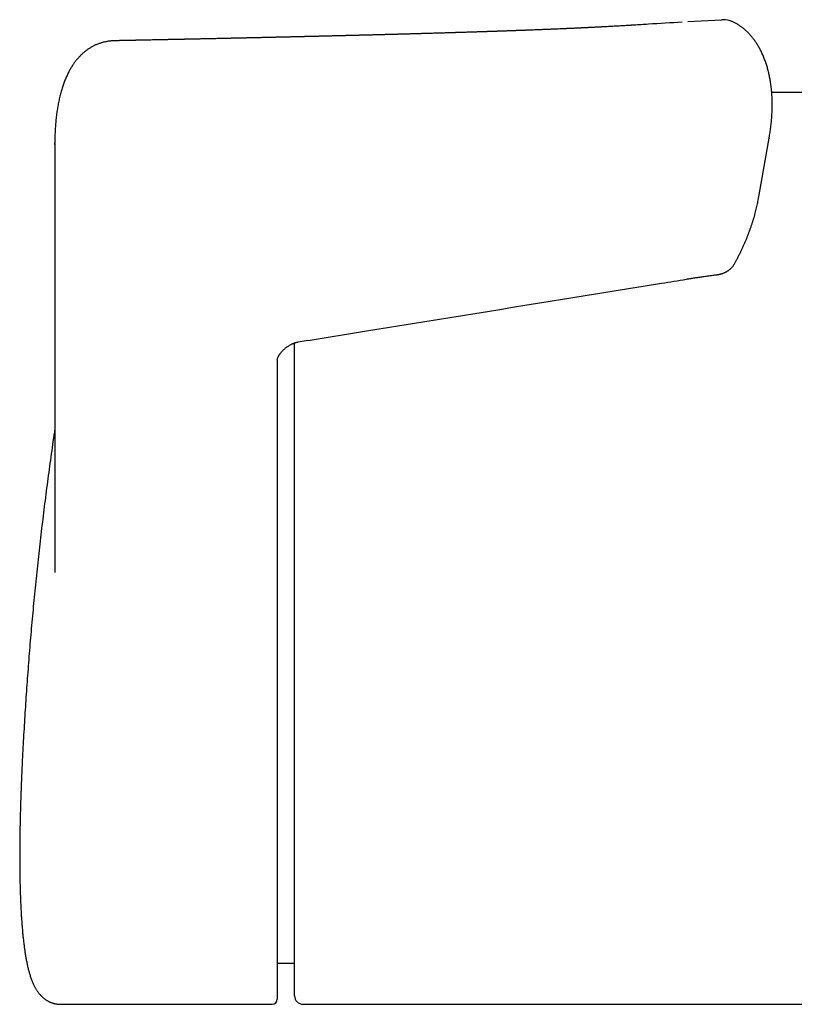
# Model space of a CAD drawing. Header units: millimetres. Extents: x 3 to 696, y 12 to 365.
# Tile 4 of 10: x 127 to 172, y 307 to 365. Entities that reach past the tile are written whole.
import ezdxf

# ---------------------------------------------------------------- set-up
doc = ezdxf.new("R2010")
doc.units = ezdxf.units.MM

msp = doc.modelspace()

# ---------------------------------------------------------------- linework, layer by layer
at = {"color": 7, "linetype": 'Continuous', "lineweight": 30}
for p, q in [((168.214, 364.637), (166.259, 364.533)), ((163.131, 364.347), (163.076, 364.344)), ((132.955, 363.44), (132.933, 363.44)), ((132.956, 363.44), (132.955, 363.44)), ((367.035, 360.429), (171.135, 360.429)), ((170.405, 354.482), (170.981, 357.772)), ((170.98, 357.772), (170.978, 357.761)), ((129.476, 357.408), (129.477, 357.504)), ((129.476, 357.465), (129.476, 332.577)), ((170.369, 354.287), (170.405, 354.482)), ((143.405, 333.929), (143.405, 345.876)), ((142.405, 344.87), (142.405, 344.874)), ((142.405, 344.874), (142.405, 344.166)), ((142.405, 342.8), (142.405, 307.729)), ((143.405, 307.929), (143.405, 333.929)), ((129.476, 332.577), (129.476, 332.53)), ((142.405, 309.815), (143.405, 309.824)), ((129.816, 307.429), (142.105, 307.429)), ((143.905, 307.429), (257.433, 307.429))]:
    msp.add_line(p, q, dxfattribs=at)
for centre, radius, start, end in [((168.264, 364.603), 0.06, 98.1157, 146.2837), ((168.328, 363.465), 1.2, 90, 93.4374), ((168.328, 363.465), 1.2, 68.0588, 90), ((142.105, 307.729), 0.3, 270, 0), ((143.905, 307.929), 0.5, 180, 270)]:
    msp.add_arc(centre, radius, start, end, dxfattribs=at)
for points, knots in [([(163.076, 364.345), (163.075, 364.345), (163.062, 364.344), (163.032, 364.342), (162.988, 364.34), (162.941, 364.337), (162.87, 364.332), (162.779, 364.327), (162.662, 364.32), (162.541, 364.312), (162.41, 364.305), (162.273, 364.297), (162.13, 364.289), (161.979, 364.28), (161.819, 364.271), (161.649, 364.262), (161.47, 364.252), (161.319, 364.244), (161.198, 364.238), (161.11, 364.234), (161.02, 364.229), (160.929, 364.224), (160.839, 364.22), (160.747, 364.215), (160.658, 364.211), (160.572, 364.207), (160.494, 364.203), (160.427, 364.2), (160.371, 364.197), (160.324, 364.195), (160.284, 364.193), (160.249, 364.191), (160.216, 364.189), (160.176, 364.188), (160.127, 364.185), (160.066, 364.182), (159.996, 364.179), (159.91, 364.175), (159.807, 364.17), (159.687, 364.165), (159.583, 364.16), (159.498, 364.156), (159.436, 364.154), (159.377, 364.151), (159.325, 364.149), (159.283, 364.147), (159.25, 364.145), (159.225, 364.144), (159.202, 364.143), (159.175, 364.142), (159.14, 364.141), (159.095, 364.139), (159.043, 364.136), (158.987, 364.134), (158.881, 364.129), (158.73, 364.123), (158.579, 364.117), (158.474, 364.112), (158.416, 364.11), (158.364, 364.108), (158.319, 364.106), (158.281, 364.104), (158.249, 364.103), (158.225, 364.102), (158.203, 364.101), (158.178, 364.1), (158.146, 364.099), (158.088, 364.096), (158.009, 364.093), (157.911, 364.089), (157.814, 364.085), (157.716, 364.082), (157.618, 364.078), (157.504, 364.073), (157.373, 364.068), (157.255, 364.064), (157.166, 364.06), (157.11, 364.058), (157.062, 364.056), (157.023, 364.055), (156.993, 364.054), (156.972, 364.053), (156.954, 364.052), (156.936, 364.052), (156.915, 364.051), (156.885, 364.05), (156.847, 364.048), (156.799, 364.046), (156.742, 364.044), (156.662, 364.041), (156.563, 364.038), (156.45, 364.033), (156.343, 364.03), (156.243, 364.026), (156.149, 364.023), (156.06, 364.019), (155.973, 364.016), (155.898, 364.014), (155.835, 364.011), (155.786, 364.01), (155.737, 364.008), (155.687, 364.006), (155.641, 364.005), (155.601, 364.003), (155.569, 364.002), (155.544, 364.001), (155.522, 364), (155.498, 364), (155.468, 363.999), (155.432, 363.997), (155.389, 363.996), (155.338, 363.994), (155.28, 363.992), (155.217, 363.99), (155.151, 363.988), (155.072, 363.985), (154.978, 363.982), (154.893, 363.979), (154.827, 363.977), (154.787, 363.975), (154.751, 363.974), (154.722, 363.973), (154.696, 363.972), (154.671, 363.972), (154.644, 363.971), (154.61, 363.97), (154.572, 363.968), (154.512, 363.966), (154.435, 363.964), (154.343, 363.961), (154.256, 363.958), (154.173, 363.955), (154.101, 363.953), (154.039, 363.951), (153.99, 363.949), (153.947, 363.948), (153.911, 363.947), (153.876, 363.946), (153.839, 363.944), (153.794, 363.943), (153.741, 363.941), (153.681, 363.939), (153.553, 363.935), (153.413, 363.931), (153.262, 363.926), (153.166, 363.923), (153.075, 363.92), (152.992, 363.918), (152.918, 363.916), (152.851, 363.914), (152.789, 363.912), (152.728, 363.91), (152.663, 363.908), (152.591, 363.906), (152.497, 363.903), (152.379, 363.899), (152.239, 363.895), (152.121, 363.892), (152.031, 363.889), (151.974, 363.887), (151.922, 363.886), (151.878, 363.884), (151.841, 363.883), (151.814, 363.882), (151.792, 363.882), (151.771, 363.881), (151.745, 363.88), (151.711, 363.879), (151.67, 363.878), (151.622, 363.877), (151.539, 363.874), (151.426, 363.871), (151.305, 363.868), (151.207, 363.865), (151.131, 363.863), (151.056, 363.861), (150.986, 363.859), (150.922, 363.857), (150.867, 363.855), (150.821, 363.854), (150.787, 363.853), (150.762, 363.852), (150.744, 363.852), (150.722, 363.851), (150.695, 363.85), (150.66, 363.849), (150.619, 363.848), (150.575, 363.847), (150.529, 363.846), (150.453, 363.843), (150.35, 363.841), (150.216, 363.837), (150.08, 363.833), (149.966, 363.83), (149.873, 363.827), (149.806, 363.826), (149.737, 363.824), (149.669, 363.822), (149.607, 363.82), (149.554, 363.819), (149.515, 363.818), (149.488, 363.817), (149.469, 363.816), (149.451, 363.816), (149.428, 363.815), (149.397, 363.814), (149.36, 363.813), (149.317, 363.812), (149.269, 363.811), (149.217, 363.81), (149.165, 363.808), (149.094, 363.806), (149.007, 363.804), (148.905, 363.801), (148.81, 363.799), (148.718, 363.796), (148.629, 363.794), (148.543, 363.792), (148.461, 363.79), (148.384, 363.787), (148.311, 363.786), (148.242, 363.784), (148.177, 363.782), (148.117, 363.781), (148.062, 363.779), (148.006, 363.778), (147.946, 363.776), (147.877, 363.774), (147.801, 363.772), (147.732, 363.771), (147.672, 363.769), (147.623, 363.768), (147.572, 363.766), (147.523, 363.765), (147.48, 363.764), (147.444, 363.763), (147.414, 363.762), (147.383, 363.762), (147.345, 363.761), (147.298, 363.759), (147.242, 363.758), (147.18, 363.756), (147.117, 363.755), (147.056, 363.753), (146.99, 363.752), (146.918, 363.75), (146.844, 363.748), (146.777, 363.746), (146.716, 363.745), (146.661, 363.743), (146.609, 363.742), (146.556, 363.741), (146.495, 363.739), (146.426, 363.737), (146.352, 363.736), (146.283, 363.734), (146.22, 363.732), (146.164, 363.731), (146.106, 363.73), (146.048, 363.728), (145.988, 363.727), (145.929, 363.725), (145.876, 363.724), (145.831, 363.723), (145.793, 363.722), (145.761, 363.721), (145.732, 363.72), (145.703, 363.72), (145.665, 363.719), (145.617, 363.718), (145.559, 363.716), (145.495, 363.715), (145.427, 363.713), (145.295, 363.71), (145.164, 363.707), (145.037, 363.703), (144.979, 363.702), (144.928, 363.701), (144.885, 363.7), (144.846, 363.699), (144.806, 363.698), (144.762, 363.697), (144.71, 363.696), (144.639, 363.694), (144.553, 363.692), (144.452, 363.689), (144.349, 363.687), (144.26, 363.685), (144.184, 363.683), (144.123, 363.682), (144.062, 363.68), (144.006, 363.679), (143.96, 363.678), (143.925, 363.677), (143.898, 363.676), (143.873, 363.676), (143.844, 363.675), (143.807, 363.674), (143.763, 363.673), (143.706, 363.672), (143.636, 363.67), (143.555, 363.668), (143.469, 363.666), (143.381, 363.664), (143.29, 363.662), (143.197, 363.66), (143.116, 363.658), (143.049, 363.656), (143.001, 363.655), (142.957, 363.654), (142.923, 363.654), (142.896, 363.653), (142.875, 363.652), (142.854, 363.652), (142.829, 363.651), (142.797, 363.651), (142.757, 363.65), (142.711, 363.649), (142.662, 363.648), (142.613, 363.646), (142.566, 363.645), (142.499, 363.644), (142.415, 363.642), (142.318, 363.64), (142.231, 363.638), (142.154, 363.636), (142.089, 363.634), (142.036, 363.633), (141.992, 363.632), (141.952, 363.631), (141.918, 363.631), (141.885, 363.63), (141.848, 363.629), (141.804, 363.628), (141.739, 363.626), (141.656, 363.625), (141.555, 363.622), (141.447, 363.62), (141.348, 363.618), (141.26, 363.616), (141.184, 363.614), (141.108, 363.612), (141.033, 363.611), (140.958, 363.609), (140.894, 363.607), (140.842, 363.606), (140.803, 363.605), (140.768, 363.605), (140.739, 363.604), (140.713, 363.603), (140.685, 363.603), (140.648, 363.602), (140.6, 363.601), (140.54, 363.6), (140.472, 363.598), (140.35, 363.595), (140.229, 363.593), (140.111, 363.59), (140.046, 363.589), (139.981, 363.587), (139.917, 363.586), (139.855, 363.585), (139.797, 363.583), (139.746, 363.582), (139.701, 363.581), (139.663, 363.58), (139.633, 363.58), (139.608, 363.579), (139.584, 363.579), (139.557, 363.578), (139.521, 363.577), (139.476, 363.576), (139.425, 363.575), (139.286, 363.572), (139.059, 363.567), (138.831, 363.562), (138.687, 363.559), (138.63, 363.558), (138.574, 363.557), (138.52, 363.556), (138.471, 363.555), (138.429, 363.554), (138.393, 363.553), (138.362, 363.552), (138.329, 363.551), (138.291, 363.551), (138.241, 363.55), (138.181, 363.548), (138.112, 363.547), (138.039, 363.545), (137.952, 363.543), (137.856, 363.541), (137.751, 363.539), (137.649, 363.537), (137.552, 363.535), (137.458, 363.533), (137.373, 363.531), (137.296, 363.53), (137.231, 363.528), (137.177, 363.527), (137.131, 363.526), (137.087, 363.525), (137.042, 363.524), (136.995, 363.523), (136.932, 363.522), (136.854, 363.52), (136.756, 363.518), (136.658, 363.516), (136.559, 363.514), (136.458, 363.512), (136.347, 363.51), (136.252, 363.508), (136.173, 363.506), (136.114, 363.505), (136.053, 363.504), (135.992, 363.502), (135.933, 363.501), (135.881, 363.5), (135.839, 363.499), (135.805, 363.498), (135.781, 363.498), (135.761, 363.497), (135.735, 363.497), (135.699, 363.496), (135.651, 363.495), (135.595, 363.494), (135.534, 363.493), (135.471, 363.491), (135.37, 363.489), (135.233, 363.487), (135.059, 363.483), (134.886, 363.479), (134.717, 363.476), (134.553, 363.473), (134.433, 363.47), (134.355, 363.469), (134.319, 363.468), (134.286, 363.467), (134.257, 363.467), (134.231, 363.466), (134.207, 363.466), (134.182, 363.465), (134.148, 363.464), (134.103, 363.464), (134.045, 363.462), (133.977, 363.461), (133.903, 363.46), (133.81, 363.458), (133.703, 363.455), (133.585, 363.453), (133.475, 363.451), (133.375, 363.449), (133.281, 363.447), (133.192, 363.445), (133.109, 363.444), (133.035, 363.442), (132.985, 363.441), (132.96, 363.441), (132.956, 363.44)], [0, 0, 0, 0, 0.0000403, 0.0013449, 0.0028956, 0.0044643, 0.0059853, 0.0099204, 0.0134903, 0.0176087, 0.0219323, 0.0264624, 0.0311894, 0.0361639, 0.0414501, 0.0470507, 0.0529681, 0.0592044, 0.06205, 0.0649581, 0.0679287, 0.0709621, 0.0740107, 0.0768827, 0.080014, 0.0828699, 0.0854494, 0.0877513, 0.0894862, 0.0910202, 0.0923529, 0.0934839, 0.0944755, 0.0956662, 0.0973904, 0.0994137, 0.1017014, 0.1042544, 0.1079867, 0.1119606, 0.1161746, 0.1182448, 0.1203687, 0.122376, 0.1240938, 0.1255216, 0.1265654, 0.1273699, 0.1279946, 0.1288549, 0.1300307, 0.1314932, 0.1332609, 0.1351967, 0.1371112, 0.1437649, 0.1501294, 0.1521863, 0.1541336, 0.1558577, 0.1573572, 0.1586318, 0.1596811, 0.160464, 0.1610654, 0.1618394, 0.1629197, 0.1643063, 0.1675238, 0.1707806, 0.1740138, 0.1772235, 0.1804533, 0.1838294, 0.1885228, 0.1934865, 0.1955097, 0.1973908, 0.1989932, 0.2003164, 0.2012476, 0.2019634, 0.2024652, 0.2029892, 0.2037065, 0.2046174, 0.2059394, 0.2075307, 0.2093914, 0.2115219, 0.2154947, 0.2192498, 0.222786, 0.2261027, 0.2291994, 0.2320807, 0.2349529, 0.2379233, 0.2395186, 0.2411409, 0.2427903, 0.2444668, 0.246046, 0.2473549, 0.2484538, 0.249242, 0.2498491, 0.2506195, 0.2516217, 0.2528237, 0.2542255, 0.2559496, 0.2578973, 0.2599811, 0.2621728, 0.2644724, 0.2678735, 0.2714869, 0.2729646, 0.274366, 0.2755395, 0.2764839, 0.2773093, 0.2780486, 0.2789679, 0.2800677, 0.2813479, 0.2828087, 0.2859796, 0.2890393, 0.2919403, 0.2946823, 0.2972651, 0.2991375, 0.300782, 0.3021965, 0.3033807, 0.3043981, 0.3056223, 0.3071146, 0.3088752, 0.3109036, 0.313053, 0.3215919, 0.3248659, 0.328128, 0.3311501, 0.3338892, 0.336345, 0.3385569, 0.3405475, 0.3424868, 0.3446255, 0.3470207, 0.3496729, 0.3540294, 0.3586944, 0.3636683, 0.3657071, 0.367684, 0.3694063, 0.3708701, 0.3720752, 0.3730215, 0.3736265, 0.3742482, 0.3751167, 0.3762323, 0.3775951, 0.3792053, 0.3809912, 0.3858193, 0.3904863, 0.3930661, 0.3955937, 0.398069, 0.4004696, 0.4026064, 0.4044363, 0.4059593, 0.4071751, 0.4078467, 0.4083801, 0.4090504, 0.409964, 0.4111208, 0.4124937, 0.4140291, 0.4155666, 0.4171006, 0.4215177, 0.4259049, 0.4303818, 0.4351044, 0.437305, 0.4395553, 0.4418555, 0.4441914, 0.4462883, 0.4480396, 0.4494452, 0.4501767, 0.4507606, 0.4512871, 0.4520425, 0.4530479, 0.4543034, 0.4557163, 0.4573517, 0.4591317, 0.4608726, 0.4625668, 0.4661795, 0.4695587, 0.4727041, 0.4756153, 0.4787378, 0.4815711, 0.4842634, 0.4868314, 0.4892749, 0.4915535, 0.4937102, 0.4957093, 0.4975556, 0.4992349, 0.5012305, 0.5035426, 0.5061111, 0.5088336, 0.5104283, 0.512071, 0.5137618, 0.5154721, 0.5169462, 0.5181235, 0.5190037, 0.5199459, 0.5212029, 0.5227754, 0.5246636, 0.5268263, 0.5289445, 0.5309513, 0.5328464, 0.535599, 0.5380757, 0.5402821, 0.5422889, 0.5441173, 0.5457672, 0.547422, 0.5494329, 0.5518328, 0.5543156, 0.5568731, 0.5586975, 0.560565, 0.5624756, 0.5644293, 0.5664262, 0.5684426, 0.5702672, 0.5717272, 0.5729837, 0.5740368, 0.5748987, 0.5758482, 0.5770008, 0.5786521, 0.580596, 0.582812, 0.5850741, 0.5873207, 0.5959954, 0.5981319, 0.6000548, 0.6017413, 0.6031913, 0.6044054, 0.605635, 0.607123, 0.6088694, 0.6107913, 0.614184, 0.6175099, 0.6208443, 0.6244264, 0.6263876, 0.6284201, 0.6305239, 0.6324605, 0.6340105, 0.6351739, 0.6359505, 0.6366772, 0.6376472, 0.6388613, 0.6403198, 0.6420227, 0.6445495, 0.6473134, 0.6501631, 0.6530984, 0.6561196, 0.6592266, 0.6624195, 0.6642027, 0.6658473, 0.6672803, 0.6685015, 0.6693124, 0.6699926, 0.6705878, 0.6713823, 0.6724491, 0.6737748, 0.6753594, 0.677049, 0.678684, 0.6802644, 0.68179, 0.6853649, 0.6885977, 0.6914882, 0.6940378, 0.6963046, 0.6979274, 0.6993904, 0.7006935, 0.7018367, 0.7028285, 0.7039891, 0.7054807, 0.7072935, 0.7104255, 0.7137889, 0.7173838, 0.7211575, 0.7236794, 0.7261992, 0.728717, 0.7312328, 0.7337465, 0.7361891, 0.7376487, 0.738945, 0.740078, 0.7410478, 0.7418594, 0.7427446, 0.7438288, 0.7455153, 0.7475309, 0.7498622, 0.7522663, 0.7597117, 0.7618951, 0.7640637, 0.7662175, 0.7683563, 0.7704705, 0.7724093, 0.7741209, 0.7756053, 0.7768624, 0.7778923, 0.7786948, 0.7793529, 0.7802351, 0.781428, 0.7829318, 0.7846958, 0.7864929, 0.7968141, 0.807373, 0.8092629, 0.8111623, 0.8130711, 0.8149075, 0.8165371, 0.8179342, 0.8191298, 0.8201238, 0.8210456, 0.8223538, 0.8240088, 0.8260107, 0.8283596, 0.8308716, 0.8333095, 0.8369889, 0.840483, 0.8437917, 0.8471308, 0.8502563, 0.8531164, 0.8556781, 0.8579413, 0.8595993, 0.8610538, 0.862481, 0.8639755, 0.8655526, 0.867253, 0.8701782, 0.8734133, 0.8769589, 0.8799932, 0.8833476, 0.8870221, 0.891017, 0.8929149, 0.8948773, 0.8969044, 0.8989962, 0.901023, 0.9027495, 0.9041706, 0.9052669, 0.9060699, 0.9066289, 0.9072749, 0.9085902, 0.9102724, 0.9120845, 0.9141665, 0.9163026, 0.9184396, 0.9242251, 0.9300163, 0.9358011, 0.9414434, 0.9469049, 0.9521817, 0.9534862, 0.9546794, 0.9557612, 0.9567316, 0.9575906, 0.9583381, 0.9591243, 0.960132, 0.9617136, 0.9636461, 0.9659295, 0.9684925, 0.9710021, 0.975246, 0.9791851, 0.9828193, 0.9861483, 0.9891721, 0.9922583, 0.9950261, 0.9974782, 0.9996145, 1, 1, 1, 1]), ([(165.928, 364.521), (165.274, 364.481), (164.342, 364.424), (163.41, 364.365), (163.132, 364.348)], [0, 0, 0, 0, 0.70145, 1, 1, 1, 1]), ([(170.979, 357.761), (170.986, 357.8), (171.002, 357.892), (171.024, 358.034), (171.048, 358.189), (171.068, 358.343), (171.087, 358.495), (171.104, 358.646), (171.118, 358.796), (171.131, 358.946), (171.141, 359.096), (171.15, 359.246), (171.156, 359.394), (171.16, 359.542), (171.162, 359.689), (171.162, 359.833), (171.159, 359.975), (171.155, 360.115), (171.148, 360.257), (171.138, 360.396), (171.127, 360.534), (171.114, 360.671), (171.098, 360.806), (171.08, 360.94), (171.06, 361.072), (171.038, 361.203), (171.013, 361.332), (170.987, 361.458), (170.959, 361.582), (170.929, 361.705), (170.896, 361.826), (170.861, 361.947), (170.824, 362.065), (170.785, 362.182), (170.744, 362.297), (170.701, 362.411), (170.657, 362.521), (170.61, 362.628), (170.563, 362.733), (170.513, 362.835), (170.461, 362.937), (170.407, 363.035), (170.352, 363.132), (170.295, 363.226), (170.237, 363.317), (170.177, 363.405), (170.115, 363.491), (170.053, 363.574), (169.988, 363.655), (169.923, 363.732), (169.857, 363.807), (169.79, 363.878), (169.722, 363.947), (169.652, 364.013), (169.582, 364.077), (169.51, 364.137), (169.438, 364.195), (169.364, 364.25), (169.29, 364.302), (169.215, 364.352), (169.14, 364.398), (169.064, 364.441), (168.988, 364.482), (168.911, 364.519), (168.841, 364.552), (168.795, 364.57), (168.776, 364.578)], [0, 0, 0, 0, 0.013085, 0.030264, 0.047514, 0.064959, 0.081948, 0.099041, 0.116225, 0.133489, 0.150817, 0.168197, 0.185612, 0.203047, 0.220483, 0.237881, 0.254455, 0.271736, 0.28897, 0.306159, 0.323304, 0.34041, 0.357477, 0.37451, 0.39151, 0.40848, 0.425464, 0.442041, 0.458614, 0.47524, 0.491899, 0.508573, 0.525234, 0.541858, 0.558423, 0.574903, 0.591274, 0.607484, 0.622953, 0.63903, 0.654975, 0.670785, 0.686458, 0.701992, 0.717388, 0.732644, 0.74776, 0.762736, 0.77757, 0.792289, 0.806454, 0.820587, 0.834627, 0.848554, 0.862353, 0.876008, 0.889507, 0.902837, 0.915992, 0.928963, 0.941748, 0.954345, 0.966755, 0.978979, 0.991013, 1, 1, 1, 1]), ([(132.922, 363.439), (132.905, 363.439), (132.863, 363.438), (132.794, 363.433), (132.713, 363.426), (132.629, 363.416), (132.543, 363.403), (132.458, 363.388), (132.374, 363.37), (132.29, 363.35), (132.208, 363.327), (132.127, 363.302), (132.046, 363.275), (131.967, 363.245), (131.888, 363.212), (131.81, 363.177), (131.734, 363.14), (131.659, 363.101), (131.584, 363.059), (131.511, 363.015), (131.438, 362.968), (131.367, 362.919), (131.299, 362.869), (131.234, 362.819), (131.171, 362.767), (131.106, 362.71), (131.039, 362.65), (130.974, 362.587), (130.91, 362.521), (130.848, 362.453), (130.786, 362.383), (130.726, 362.31), (130.667, 362.235), (130.609, 362.157), (130.553, 362.076), (130.497, 361.992), (130.443, 361.906), (130.389, 361.816), (130.336, 361.724), (130.285, 361.627), (130.234, 361.527), (130.185, 361.424), (130.137, 361.318), (130.09, 361.209), (130.045, 361.097), (130.002, 360.982), (129.959, 360.863), (129.919, 360.74), (129.879, 360.614), (129.842, 360.484), (129.805, 360.35), (129.77, 360.212), (129.737, 360.071), (129.706, 359.927), (129.677, 359.781), (129.649, 359.633), (129.624, 359.482), (129.601, 359.328), (129.579, 359.171), (129.56, 359.013), (129.542, 358.851), (129.527, 358.688), (129.513, 358.521), (129.502, 358.353), (129.493, 358.182), (129.485, 358.009), (129.48, 357.834), (129.477, 357.667), (129.476, 357.557), (129.476, 357.506)], [0, 0, 0, 0, 0.006064, 0.015493, 0.025076, 0.035836, 0.046563, 0.057266, 0.067954, 0.078639, 0.089328, 0.100032, 0.110761, 0.121528, 0.132408, 0.143186, 0.154027, 0.164962, 0.175995, 0.187127, 0.198361, 0.209697, 0.221135, 0.231445, 0.241892, 0.253769, 0.26575, 0.27786, 0.290115, 0.302532, 0.315127, 0.327919, 0.340926, 0.354169, 0.367668, 0.381446, 0.395527, 0.409935, 0.424699, 0.439853, 0.455488, 0.471312, 0.487403, 0.503781, 0.520462, 0.537466, 0.554813, 0.572527, 0.590629, 0.609148, 0.628111, 0.647573, 0.667176, 0.686908, 0.706838, 0.726961, 0.747272, 0.767765, 0.788435, 0.809276, 0.830281, 0.851445, 0.872761, 0.894222, 0.915822, 0.937554, 0.95941, 0.981383, 1, 1, 1, 1]), ([(170.147, 353.317), (170.15, 353.327), (170.166, 353.387), (170.194, 353.498), (170.232, 353.65), (170.268, 353.801), (170.301, 353.953), (170.333, 354.101), (170.352, 354.199), (170.362, 354.247)], [0, 0, 0, 0, 0.03154, 0.192343, 0.354208, 0.516973, 0.680465, 0.844504, 1, 1, 1, 1]), ([(170.362, 354.248), (170.362, 354.25), (170.365, 354.263), (170.367, 354.275), (170.369, 354.286)], [0, 0, 0, 0, 0.173641, 1, 1, 1, 1]), ([(168.967, 350.464), (168.994, 350.515), (169.053, 350.624), (169.14, 350.791), (169.228, 350.964), (169.315, 351.139), (169.398, 351.314), (169.478, 351.488), (169.555, 351.66), (169.628, 351.831), (169.697, 352), (169.764, 352.169), (169.829, 352.338), (169.89, 352.506), (169.948, 352.674), (170.004, 352.841), (170.057, 353.008), (170.104, 353.166), (170.133, 353.268), (170.146, 353.316)], [0, 0, 0, 0, 0.055046, 0.116419, 0.178271, 0.240398, 0.302467, 0.36416, 0.424224, 0.48389, 0.543243, 0.602298, 0.661069, 0.719572, 0.777819, 0.835827, 0.893609, 0.951179, 1, 1, 1, 1]), ([(170.15, 353.328), (170.149, 353.326), (170.149, 353.322), (170.147, 353.318), (170.146, 353.316)], [0, 0, 0, 0, 0.441537, 1, 1, 1, 1]), ([(167.963, 349.842), (167.978, 349.844), (168.012, 349.848), (168.065, 349.858), (168.122, 349.87), (168.178, 349.884), (168.234, 349.901), (168.289, 349.92), (168.343, 349.94), (168.396, 349.963), (168.448, 349.987), (168.499, 350.014), (168.548, 350.042), (168.595, 350.071), (168.641, 350.103), (168.685, 350.136), (168.727, 350.171), (168.767, 350.207), (168.805, 350.245), (168.841, 350.284), (168.875, 350.324), (168.906, 350.365), (168.934, 350.407), (168.954, 350.44), (168.964, 350.459), (168.966, 350.464)], [0, 0, 0, 0, 0.034714, 0.080288, 0.125986, 0.171346, 0.216803, 0.262456, 0.308254, 0.354142, 0.400051, 0.445914, 0.491667, 0.537014, 0.582277, 0.627701, 0.673224, 0.718758, 0.764216, 0.809516, 0.854572, 0.899259, 0.943079, 0.986933, 1, 1, 1, 1]), ([(143.619, 345.932), (144.863, 346.133), (149.982, 346.96), (157.02, 348.099), (163.295, 349.115), (165.784, 349.518), (166.428, 349.623), (166.67, 349.662), (166.904, 349.697), (167.152, 349.733), (167.422, 349.77), (167.695, 349.806), (167.879, 349.83), (167.963, 349.841)], [0, 0, 0, 0, 0.153261, 0.630999, 0.867539, 0.926674, 0.937797, 0.946934, 0.956557, 0.966498, 0.977402, 0.989688, 1, 1, 1, 1]), ([(142.405, 344.87), (142.405, 344.876), (142.406, 344.891), (142.407, 344.913), (142.41, 344.931), (142.412, 344.941), (142.414, 344.95), (142.418, 344.964), (142.424, 344.986), (142.434, 345.015), (142.445, 345.043), (142.458, 345.073), (142.475, 345.108), (142.497, 345.147), (142.521, 345.186), (142.548, 345.226), (142.577, 345.266), (142.609, 345.307), (142.644, 345.348), (142.682, 345.39), (142.723, 345.432), (142.767, 345.475), (142.814, 345.518), (142.864, 345.561), (142.915, 345.602), (142.967, 345.64), (143.019, 345.677), (143.073, 345.712), (143.126, 345.745), (143.18, 345.775), (143.234, 345.803), (143.286, 345.828), (143.337, 345.85), (143.387, 345.87), (143.436, 345.887), (143.484, 345.902), (143.528, 345.913), (143.571, 345.923), (143.6, 345.929), (143.617, 345.931), (143.619, 345.932)], [0, 0, 0, 0, 0.015997, 0.037877, 0.059106, 0.068009, 0.074926, 0.081814, 0.107024, 0.132381, 0.153792, 0.174765, 0.205007, 0.235395, 0.266051, 0.297088, 0.328604, 0.360684, 0.393399, 0.42681, 0.460965, 0.495902, 0.531524, 0.568929, 0.604852, 0.639806, 0.673936, 0.707358, 0.740519, 0.772295, 0.8027, 0.831724, 0.859389, 0.885756, 0.910893, 0.934853, 0.957551, 0.975933, 0.996489, 1, 1, 1, 1]), ([(142.405, 344.166), (142.405, 344.14), (142.405, 344.088), (142.405, 344.001), (142.405, 343.909), (142.405, 343.812), (142.405, 343.711), (142.405, 343.607), (142.405, 343.5), (142.405, 343.391), (142.405, 343.282), (142.405, 343.172), (142.405, 343.062), (142.405, 342.963), (142.405, 342.875), (142.405, 342.825), (142.405, 342.8)], [0, 0, 0, 0, 0.073249, 0.146497, 0.221881, 0.297264, 0.37051, 0.443756, 0.519115, 0.594475, 0.667969, 0.741463, 0.817077, 0.89269, 0.946247, 1, 1, 1, 1]), ([(129.476, 340.868), (129.458, 340.75), (129.405, 340.391), (129.319, 339.79), (129.218, 339.068), (129.119, 338.344), (129.023, 337.621), (128.93, 336.897), (128.84, 336.172), (128.752, 335.448), (128.666, 334.723), (128.584, 333.997), (128.504, 333.272), (128.427, 332.546), (128.352, 331.82), (128.28, 331.093), (128.211, 330.367), (128.144, 329.64), (128.08, 328.912), (128.019, 328.185), (127.961, 327.457), (127.905, 326.73), (127.852, 326.002), (127.801, 325.273), (127.753, 324.545), (127.708, 323.816), (127.666, 323.088), (127.626, 322.359), (127.596, 321.77), (127.579, 321.424), (127.575, 321.32)], [0, 0, 0, 0, 0.018285, 0.055437, 0.09259, 0.129743, 0.166895, 0.204048, 0.241201, 0.278353, 0.315506, 0.352659, 0.389811, 0.426964, 0.464116, 0.501269, 0.538421, 0.575573, 0.612725, 0.649877, 0.687029, 0.724181, 0.761333, 0.798485, 0.835636, 0.872787, 0.909939, 0.94709, 0.98424, 1, 1, 1, 1]), ([(127.587, 321.588), (127.587, 321.585), (127.581, 321.456), (127.569, 321.206), (127.556, 320.922), (127.549, 320.764), (127.548, 320.728)], [0, 0, 0, 0, 0.010165, 0.441209, 0.873389, 1, 1, 1, 1]), ([(127.547, 320.727), (127.546, 320.688), (127.541, 320.575), (127.533, 320.389), (127.524, 320.169), (127.516, 319.95), (127.508, 319.733), (127.5, 319.517), (127.493, 319.303), (127.486, 319.09), (127.48, 318.878), (127.474, 318.669), (127.469, 318.46), (127.464, 318.253), (127.459, 318.047), (127.455, 317.844), (127.451, 317.641), (127.448, 317.441), (127.445, 317.242), (127.442, 317.045), (127.44, 316.849), (127.439, 316.656), (127.437, 316.463), (127.437, 316.273), (127.436, 316.084), (127.436, 315.897), (127.437, 315.712), (127.438, 315.529), (127.439, 315.348), (127.441, 315.168), (127.444, 314.991), (127.446, 314.816), (127.449, 314.642), (127.453, 314.47), (127.457, 314.3), (127.462, 314.132), (127.467, 313.966), (127.472, 313.802), (127.478, 313.64), (127.484, 313.479), (127.491, 313.321), (127.498, 313.165), (127.506, 313.01), (127.514, 312.857), (127.522, 312.707), (127.531, 312.558), (127.541, 312.411), (127.551, 312.267), (127.561, 312.124), (127.572, 311.984), (127.584, 311.845), (127.596, 311.708), (127.608, 311.573), (127.621, 311.44), (127.635, 311.309), (127.649, 311.18), (127.663, 311.053), (127.679, 310.928), (127.694, 310.808), (127.705, 310.73), (127.71, 310.692)], [0, 0, 0, 0, 0.0089184, 0.0260618, 0.0432304, 0.0603918, 0.077549, 0.0947047, 0.1118617, 0.1290218, 0.146188, 0.163363, 0.1805498, 0.1977535, 0.2149622, 0.2321667, 0.24937, 0.2665746, 0.2837829, 0.3009977, 0.3182219, 0.3354586, 0.3527111, 0.3699767, 0.3872428, 0.404514, 0.4217935, 0.4390907, 0.4563181, 0.4736001, 0.4908438, 0.5081197, 0.5253989, 0.5427247, 0.5600526, 0.5773853, 0.5947263, 0.612079, 0.6294468, 0.6468334, 0.6642422, 0.6816771, 0.6991586, 0.7166627, 0.7341796, 0.7517133, 0.769268, 0.7868478, 0.8044571, 0.8221004, 0.8397824, 0.8575117, 0.8753225, 0.8931631, 0.9110395, 0.9289583, 0.946926, 0.9649498, 0.9830372, 1, 1, 1, 1]), ([(127.71, 310.692), (127.712, 310.672), (127.721, 310.612), (127.735, 310.513), (127.753, 310.396), (127.772, 310.281), (127.791, 310.167), (127.811, 310.056), (127.832, 309.946), (127.853, 309.838), (127.876, 309.731), (127.899, 309.625), (127.924, 309.521), (127.95, 309.417), (127.977, 309.315), (128.006, 309.213), (128.037, 309.112), (128.069, 309.013), (128.103, 308.914), (128.139, 308.817), (128.177, 308.722), (128.217, 308.629), (128.257, 308.544), (128.296, 308.467), (128.334, 308.396), (128.372, 308.33), (128.41, 308.268), (128.449, 308.209), (128.487, 308.154), (128.528, 308.099), (128.57, 308.046), (128.615, 307.993), (128.661, 307.943), (128.708, 307.895), (128.757, 307.85), (128.806, 307.807), (128.855, 307.766), (128.907, 307.728), (128.959, 307.691), (129.013, 307.657), (129.068, 307.625), (129.124, 307.595), (129.181, 307.567), (129.24, 307.542), (129.299, 307.519), (129.36, 307.498), (129.421, 307.48), (129.483, 307.465), (129.546, 307.452), (129.609, 307.442), (129.672, 307.435), (129.736, 307.43), (129.784, 307.428), (129.811, 307.429), (129.817, 307.429)], [0, 0, 0, 0, 0.012334, 0.037185, 0.062094, 0.087115, 0.112265, 0.13756, 0.163022, 0.18867, 0.214527, 0.240619, 0.267047, 0.29388, 0.321015, 0.348478, 0.376282, 0.404421, 0.432849, 0.461458, 0.490074, 0.518257, 0.545502, 0.56868, 0.590631, 0.611408, 0.631101, 0.64981, 0.667636, 0.684406, 0.702218, 0.719431, 0.735908, 0.751743, 0.766993, 0.781864, 0.79613, 0.809842, 0.823565, 0.836845, 0.84988, 0.862706, 0.875352, 0.887847, 0.900215, 0.912476, 0.924651, 0.936755, 0.948812, 0.960821, 0.972803, 0.984771, 0.996735, 1, 1, 1, 1])]:
    msp.add_open_spline(points, degree=3, knots=knots, dxfattribs=at)

doc.saveas('drawing.dxf')
